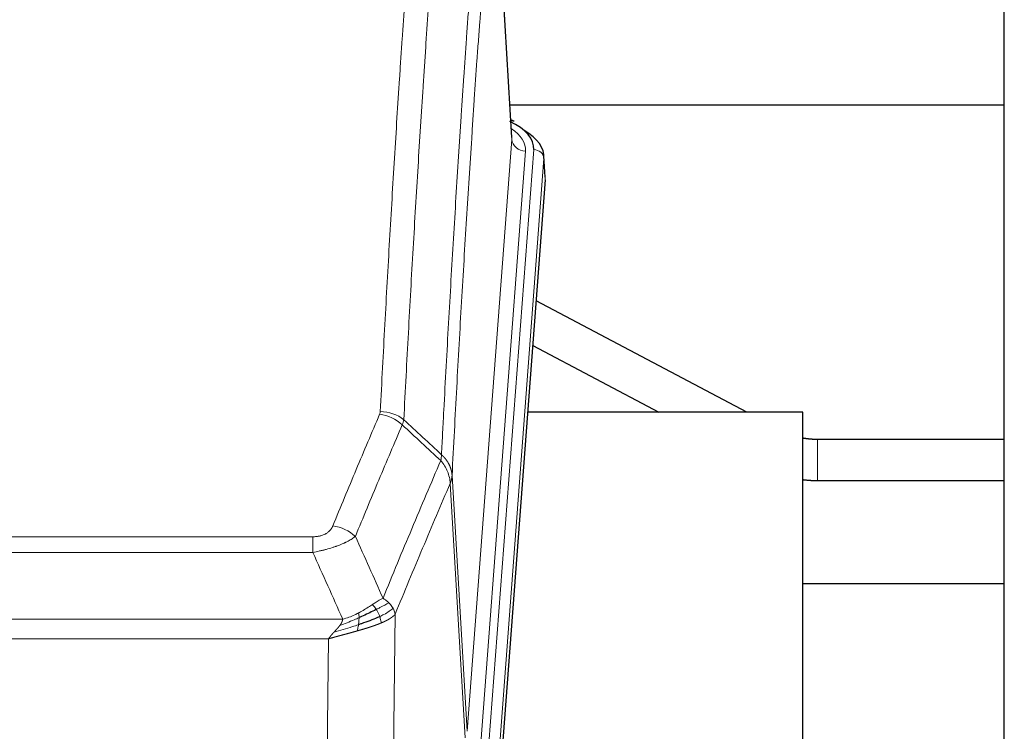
# Model space of a CAD drawing. Header units: inches. Extents: x 0 to 29700, y -16 to 21000.
# Tile 136 of 256: x 6369 to 6656, y 17995 to 18203. Entities that reach past the tile are written whole.
import ezdxf

# ---------------------------------------------------------------- set-up
doc = ezdxf.new("R2010")
doc.units = ezdxf.units.IN
doc.layers.add('1', color=7, linetype='Continuous', true_color=0xffffff)

msp = doc.modelspace()

# ---------------------------------------------------------------- linework, layer by layer
at = {"layer": '1', "color": 2, "linetype": 'Continuous', "lineweight": 25}
for p, q in [((6656.401, 17850.994), (6656.401, 18650.994)), ((6512.67, 18168.753), (6507.419, 18255.39)), ((6656.375, 18178.147), (6512.067, 18178.147)), ((6513.301, 18173.46), (6512.358, 18173.896)), ((6522.429, 18157.12), (6522.048, 18163.402)), ((6522.423, 18156.337), (6509.305, 17982.883)), ((6581.252, 18088.575), (6519.749, 18121.024)), ((6518.763, 18107.976), (6555.537, 18088.574)), ((6597.561, 18088.573), (6517.293, 18088.573)), ((6597.561, 17899.771), (6597.561, 18088.573)), ((6656.401, 18080.589), (6601.879, 18080.589)), ((6601.879, 18068.589), (6656.401, 18068.589)), ((6656.375, 18038.494), (6597.518, 18038.494))]:
    msp.add_line(p, q, dxfattribs=at)
at = {"layer": '1', "color": 110, "linetype": 'Continuous', "lineweight": 13}
for p, q in [((6512.665, 18168.178), (6507.417, 18254.767)), ((6499.599, 17995.405), (6512.665, 18168.178)), ((6505.938, 17991.826), (6519.049, 18165.186)), ((6516.657, 18164.751), (6503.591, 17991.978)), ((6522.043, 18162.616), (6508.932, 17989.256)), ((6522.423, 18156.337), (6522.043, 18162.616)), ((6601.879, 18080.589), (6601.879, 18074.589)), ((6601.879, 18074.589), (6601.879, 18068.589)), ((6499.018, 17993.495), (6494.666, 18067.747)), ((6495.222, 18070.081), (6499.599, 17995.405)), ((6249.23, 18052.2), (6454.573, 18052.2)), ((6454.573, 18047.637), (6454.573, 18052.2)), ((6454.573, 18047.637), (6249.23, 18047.637)), ((6240.499, 18028.157), (6463.304, 18028.157)), ((6478.623, 18029.603), (6477.666, 17953.952)), ((6459.191, 18022.413), (6244.611, 18022.413)), ((6458.223, 17945.917), (6459.191, 18022.413))]:
    msp.add_line(p, q, dxfattribs=at)
at = {"layer": '1', "color": 2, "linetype": 'Continuous', "lineweight": 25}
for centre, major_axis, ratio, start_param, end_param in [((6495.029, 18165.56), (24.034, 0.016), 0.461198, 6.2480186, 7.0671317), ((6512.044, 18170.736), (1.258, 2.724), 0.6272114, 6.2831797, 6.7581181), ((6495.029, 18162.899), (27.03, 0.194), 0.4633579, 6.2451225, 6.9481136)]:
    msp.add_ellipse(centre, major_axis=major_axis, ratio=ratio, start_param=start_param, end_param=end_param, dxfattribs=at)
at = {"layer": '1', "color": 110, "linetype": 'Continuous', "lineweight": 13}
for centre, major_axis, ratio, start_param, end_param in [((6492.638, 18165.125), (24.034, 0.016), 0.461198, 6.2480186, 6.8801307), ((6516.657, 18168.299), (3.989, -0.302), 0.8864705, 3.2608937, 4.7793301), ((6519.049, 18162.525), (2.991, -0.226), 0.8864705, 0.119301, 1.6377375), ((6474.081, 18079.66), (-9.188, 3.948), 0.8056434, 4.2999866, 5.045624), ((6474.268, 18080.452), (-9.987, 0.512), 0.8285973, 3.9974013, 4.7548106), ((6460.42, 18047.198), (9.245, -3.812), 0.7933159, 1.14397, 1.886928)]:
    msp.add_ellipse(centre, major_axis=major_axis, ratio=ratio, start_param=start_param, end_param=end_param, dxfattribs=at)
for points, knots in [([(6474.268, 18088.741), (6474.706, 18097.32), (6475.596, 18114.239), (6476.517, 18130.681), (6477.219, 18142.834), (6477.455, 18146.855), (6477.931, 18154.838), (6478.171, 18158.799), (6478.896, 18170.594), (6479.387, 18178.336), (6480.011, 18187.86), (6480.136, 18189.758), (6480.387, 18193.536), (6480.766, 18199.181), (6481.148, 18204.755), (6481.919, 18215.809), (6482.961, 18230.298), (6484.569, 18251.283), (6485.669, 18264.773), (6486.227, 18271.393)], [0, 0, 0, 0, 0.125, 0.25, 0.25, 0.3125, 0.3125, 0.375, 0.375, 0.5, 0.5, 0.53125, 0.53125, 0.5625, 0.625, 0.625, 0.75, 0.875, 1, 1, 1, 1]), ([(6493.11, 18268.804), (6492.552, 18262.191), (6491.45, 18248.716), (6489.84, 18227.756), (6488.796, 18213.284), (6488.025, 18202.242), (6487.642, 18196.674), (6487.263, 18191.037), (6487.011, 18187.262), (6486.886, 18185.368), (6486.261, 18175.854), (6485.77, 18168.122), (6485.043, 18156.34), (6484.803, 18152.383), (6484.327, 18144.41), (6484.09, 18140.394), (6483.387, 18128.255), (6482.466, 18111.832), (6481.574, 18094.934), (6481.136, 18086.365)], [0, 0, 0, 0, 0.125, 0.25, 0.375, 0.375, 0.4375, 0.46875, 0.46875, 0.5, 0.5, 0.625, 0.625, 0.6875, 0.6875, 0.75, 0.75, 0.875, 1, 1, 1, 1]), ([(6492.133, 18076.143), (6492.188, 18077.233), (6492.244, 18078.321), (6492.356, 18080.494), (6492.525, 18083.747), (6492.92, 18091.298), (6493.264, 18097.699), (6493.957, 18110.409), (6494.897, 18127.106), (6496.356, 18151.408), (6497.36, 18167.112), (6497.934, 18175.806), (6497.998, 18176.77), (6498.126, 18178.694), (6498.319, 18181.574), (6498.77, 18188.253), (6499.161, 18193.905), (6499.49, 18198.576), (6499.556, 18199.508), (6499.688, 18201.368), (6499.886, 18204.152), (6500.351, 18210.606), (6500.754, 18216.064), (6501.566, 18226.883), (6502.663, 18241.048), (6503.79, 18254.692), (6504.362, 18261.383)], [0, 0, 0, 0, 0.015625, 0.015625, 0.03125, 0.0625, 0.125, 0.125, 0.25, 0.375, 0.5, 0.5, 0.515625, 0.515625, 0.53125, 0.5625, 0.625, 0.625, 0.640625, 0.640625, 0.65625, 0.6875, 0.75, 0.75, 0.875, 1, 1, 1, 1]), ([(6507.417, 18254.767), (6506.847, 18248.094), (6505.723, 18234.489), (6504.629, 18220.364), (6503.819, 18209.576), (6503.418, 18204.133), (6502.954, 18197.698), (6502.756, 18194.922), (6502.625, 18193.067), (6502.559, 18192.138), (6502.231, 18187.481), (6501.841, 18181.845), (6501.391, 18175.187), (6501.199, 18172.315), (6501.071, 18170.397), (6501.007, 18169.435), (6500.435, 18160.767), (6499.433, 18145.11), (6497.979, 18120.884), (6496.573, 18095.916), (6495.667, 18078.775), (6495.222, 18070.081)], [0, 0, 0, 0, 0.125, 0.25, 0.25, 0.3125, 0.34375, 0.359375, 0.359375, 0.375, 0.375, 0.4375, 0.46875, 0.484375, 0.484375, 0.5, 0.5, 0.625, 0.75, 0.875, 1, 1, 1, 1]), ([(6460.42, 18055.354), (6461.554, 18058.116), (6462.689, 18060.866), (6464.961, 18066.343), (6466.099, 18069.071), (6469.514, 18077.219), (6471.795, 18082.606), (6474.081, 18087.946)], [0, 0, 0, 0, 0.25, 0.25, 0.5, 0.5, 1, 1, 1, 1]), ([(6474.268, 18088.741), (6474.261, 18088.607), (6474.243, 18088.474), (6474.18, 18088.209), (6474.137, 18088.077), (6474.081, 18087.946)], [0, 0, 0, 0, 0.5, 0.5, 1, 1, 1, 1]), ([(6480.677, 18084.86), (6478.389, 18079.523), (6476.105, 18074.142), (6472.685, 18066.001), (6471.547, 18063.276), (6469.271, 18057.803), (6468.135, 18055.055), (6467, 18052.297)], [0, 0, 0, 0, 0.5, 0.5, 0.75, 0.75, 1, 1, 1, 1]), ([(6492.133, 18076.143), (6492.112, 18075.879), (6492.096, 18075.592), (6492.038, 18075.002), (6491.996, 18074.7), (6491.921, 18074.406)], [0, 0, 0, 0, 0.5, 0.5, 1, 1, 1, 1]), ([(6492.133, 18076.143), (6492.145, 18076.131), (6492.171, 18076.109), (6492.209, 18076.074), (6492.247, 18076.039), (6492.285, 18076.004), (6492.323, 18075.968), (6492.362, 18075.932), (6492.4, 18075.895), (6492.439, 18075.858), (6492.478, 18075.82), (6492.516, 18075.782), (6492.555, 18075.743), (6492.594, 18075.704), (6492.633, 18075.664), (6492.672, 18075.624), (6492.711, 18075.584), (6492.751, 18075.542), (6492.79, 18075.501), (6492.829, 18075.459), (6492.868, 18075.416), (6492.907, 18075.373), (6492.947, 18075.33), (6492.986, 18075.286), (6493.025, 18075.241), (6493.064, 18075.196), (6493.103, 18075.15), (6493.142, 18075.104), (6493.181, 18075.058), (6493.22, 18075.01), (6493.259, 18074.963), (6493.298, 18074.915), (6493.337, 18074.866), (6493.376, 18074.816), (6493.414, 18074.767), (6493.453, 18074.716), (6493.491, 18074.665), (6493.53, 18074.614), (6493.568, 18074.562), (6493.606, 18074.51), (6493.643, 18074.457), (6493.681, 18074.403), (6493.719, 18074.349), (6493.756, 18074.294), (6493.793, 18074.239), (6493.83, 18074.183), (6493.867, 18074.127), (6493.903, 18074.07), (6493.939, 18074.012), (6493.975, 18073.954), (6494.011, 18073.896), (6494.046, 18073.837), (6494.081, 18073.777), (6494.116, 18073.717), (6494.151, 18073.656), (6494.185, 18073.594), (6494.219, 18073.532), (6494.253, 18073.47), (6494.286, 18073.407), (6494.321, 18073.339), (6494.358, 18073.266), (6494.397, 18073.188), (6494.434, 18073.11), (6494.471, 18073.032), (6494.507, 18072.953), (6494.542, 18072.874), (6494.576, 18072.795), (6494.609, 18072.715), (6494.642, 18072.636), (6494.674, 18072.556), (6494.705, 18072.476), (6494.735, 18072.395), (6494.764, 18072.315), (6494.792, 18072.234), (6494.82, 18072.153), (6494.846, 18072.072), (6494.872, 18071.99), (6494.897, 18071.909), (6494.921, 18071.827), (6494.944, 18071.745), (6494.966, 18071.663), (6494.988, 18071.581), (6495.008, 18071.499), (6495.028, 18071.416), (6495.047, 18071.333), (6495.065, 18071.25), (6495.082, 18071.168), (6495.098, 18071.084), (6495.113, 18071.001), (6495.127, 18070.918), (6495.141, 18070.835), (6495.153, 18070.751), (6495.165, 18070.668), (6495.176, 18070.584), (6495.186, 18070.5), (6495.195, 18070.417), (6495.203, 18070.333), (6495.21, 18070.249), (6495.217, 18070.165), (6495.22, 18070.109), (6495.222, 18070.081)], [0, 0, 0, 0, 0.0069372, 0.0139334, 0.0209887, 0.028103, 0.0352764, 0.0425088, 0.0498003, 0.0571509, 0.0645605, 0.0720292, 0.0795569, 0.0871437, 0.0947896, 0.1024945, 0.1102584, 0.1180815, 0.1259636, 0.1339048, 0.141905, 0.1499643, 0.1580827, 0.1662601, 0.1744966, 0.1827922, 0.1911468, 0.1995605, 0.2080333, 0.2165651, 0.225156, 0.233806, 0.2425151, 0.2512832, 0.2601104, 0.2689967, 0.277942, 0.2869465, 0.29601, 0.3051325, 0.3143142, 0.3235549, 0.3328547, 0.3422136, 0.3516315, 0.3611085, 0.3706446, 0.3802398, 0.3898941, 0.3996074, 0.4093798, 0.4192113, 0.4291019, 0.4390515, 0.4490602, 0.459128, 0.4692549, 0.4794409, 0.4896859, 0.4999901, 0.5124905, 0.524991, 0.5374914, 0.5499918, 0.5624922, 0.5749926, 0.587493, 0.5999934, 0.6124937, 0.6249941, 0.6374944, 0.6499948, 0.6624951, 0.6749954, 0.6874957, 0.699996, 0.7124963, 0.7249966, 0.7374968, 0.7499971, 0.7624973, 0.7749976, 0.7874978, 0.799998, 0.8124982, 0.8249984, 0.8374986, 0.8499988, 0.8624989, 0.8749991, 0.8874992, 0.8999993, 0.9124995, 0.9249996, 0.9374997, 0.9499998, 0.9624998, 0.9749999, 0.9875, 1, 1, 1, 1]), ([(6475.067, 18034.249), (6476.465, 18037.664), (6477.864, 18041.061), (6480.666, 18047.823), (6482.069, 18051.187), (6486.283, 18061.226), (6489.098, 18067.85), (6491.921, 18074.406)], [0, 0, 0, 0, 0.25, 0.25, 0.5, 0.5, 1, 1, 1, 1]), ([(6491.921, 18074.406), (6492.329, 18073.923), (6492.702, 18073.412), (6493.36, 18072.348), (6493.646, 18071.796), (6494.117, 18070.664), (6494.303, 18070.085), (6494.567, 18068.918), (6494.644, 18068.331), (6494.666, 18067.747)], [0, 0, 0, 0, 0.25, 0.25, 0.5, 0.5, 0.75, 0.75, 1, 1, 1, 1]), ([(6494.666, 18067.747), (6491.98, 18061.515), (6489.3, 18055.22), (6485.29, 18045.683), (6483.954, 18042.489), (6481.286, 18036.069), (6479.954, 18032.844), (6478.623, 18029.603)], [0, 0, 0, 0, 0.5, 0.5, 0.75, 0.75, 1, 1, 1, 1]), ([(6495.222, 18070.081), (6495.222, 18070.074), (6495.22, 18070.048), (6495.217, 18069.991), (6495.21, 18069.9), (6495.198, 18069.773), (6495.18, 18069.611), (6495.151, 18069.414), (6495.109, 18069.181), (6495.065, 18068.982), (6495.027, 18068.828), (6495.001, 18068.732), (6494.975, 18068.639), (6494.948, 18068.547), (6494.921, 18068.457), (6494.893, 18068.37), (6494.865, 18068.285), (6494.837, 18068.202), (6494.808, 18068.121), (6494.78, 18068.042), (6494.751, 18067.965), (6494.723, 18067.891), (6494.694, 18067.819), (6494.675, 18067.771), (6494.666, 18067.747)], [0, 0, 0, 0, 0.0092499, 0.0337179, 0.073404, 0.128308, 0.1984299, 0.2837694, 0.3843264, 0.5001005, 0.5424888, 0.5838484, 0.6241794, 0.6634821, 0.7017567, 0.7390032, 0.7752221, 0.8104134, 0.8445775, 0.8777146, 0.909825, 0.9409091, 0.9709673, 1, 1, 1, 1]), ([(6460.42, 18055.354), (6460.399, 18055.303), (6460.377, 18055.252), (6460.33, 18055.15), (6460.306, 18055.099), (6460.231, 18054.948), (6460.176, 18054.848), (6460.058, 18054.651), (6459.995, 18054.553), (6459.858, 18054.36), (6459.785, 18054.265), (6459.628, 18054.077), (6459.544, 18053.984), (6459.409, 18053.848), (6459.362, 18053.803), (6459.266, 18053.713), (6459.216, 18053.669), (6459.062, 18053.538), (6458.954, 18053.453), (6458.726, 18053.29), (6458.606, 18053.212), (6458.417, 18053.099), (6458.32, 18053.043), (6458.219, 18052.99), (6458.15, 18052.955), (6458.116, 18052.937), (6457.941, 18052.852), (6457.797, 18052.788), (6457.35, 18052.611), (6457.033, 18052.512), (6456.613, 18052.412), (6456.528, 18052.394), (6456.355, 18052.359), (6456.268, 18052.343), (6456.006, 18052.299), (6455.83, 18052.275), (6455.476, 18052.237), (6455.297, 18052.223), (6454.937, 18052.205), (6454.755, 18052.2), (6454.573, 18052.2)], [0, 0, 0, 0, 0.03125, 0.03125, 0.0625, 0.0625, 0.125, 0.125, 0.1875, 0.1875, 0.25, 0.25, 0.3125, 0.3125, 0.34375, 0.34375, 0.375, 0.375, 0.4375, 0.4375, 0.5, 0.5, 0.53125, 0.546875, 0.546875, 0.5625, 0.5625, 0.625, 0.625, 0.75, 0.75, 0.78125, 0.78125, 0.8125, 0.8125, 0.875, 0.875, 0.9375, 0.9375, 1, 1, 1, 1]), ([(6467, 18052.297), (6466.702, 18052.064), (6466.376, 18051.833), (6465.663, 18051.375), (6465.276, 18051.149), (6464.648, 18050.812), (6464.376, 18050.673), (6464.091, 18050.534), (6463.976, 18050.479), (6463.918, 18050.452), (6463.742, 18050.369), (6463.623, 18050.314), (6463.021, 18050.043), (6462.512, 18049.832), (6461.84, 18049.577), (6461.703, 18049.526), (6461.496, 18049.451), (6461.427, 18049.426), (6461.287, 18049.376), (6461.217, 18049.351), (6460.865, 18049.228), (6460.578, 18049.132), (6459.702, 18048.851), (6459.097, 18048.673), (6458.393, 18048.484), (6458.315, 18048.463), (6458.157, 18048.422), (6458.078, 18048.401), (6457.84, 18048.34), (6457.681, 18048.3), (6457.201, 18048.183), (6456.878, 18048.108), (6455.903, 18047.891), (6455.243, 18047.758), (6454.573, 18047.637)], [0, 0, 0, 0, 0.125, 0.125, 0.25, 0.25, 0.3125, 0.328125, 0.328125, 0.34375, 0.34375, 0.375, 0.375, 0.5, 0.5, 0.53125, 0.53125, 0.546875, 0.546875, 0.5625, 0.5625, 0.625, 0.625, 0.75, 0.75, 0.765625, 0.765625, 0.78125, 0.78125, 0.8125, 0.8125, 0.875, 0.875, 1, 1, 1, 1]), ([(6475.067, 18034.249), (6474.374, 18033.921), (6473.607, 18033.456), (6472.481, 18032.735), (6472.19, 18032.547), (6471.891, 18032.353)], [0, 0, 0, 0, 0.75, 0.75, 1, 1, 1, 1]), ([(6476.774, 18032.904), (6476.075, 18032.521), (6475.204, 18032.049), (6473.844, 18031.343), (6473.487, 18031.161), (6473.116, 18030.973)], [0, 0, 0, 0, 0.75, 0.75, 1, 1, 1, 1]), ([(6476.774, 18032.904), (6476.651, 18033.028), (6476.523, 18033.149), (6476.191, 18033.445), (6475.98, 18033.616), (6475.538, 18033.944), (6475.307, 18034.1), (6475.067, 18034.249)], [0, 0, 0, 0, 0.25, 0.25, 0.625, 0.625, 1, 1, 1, 1]), ([(6477.984, 18031.316), (6477.945, 18031.385), (6477.905, 18031.455), (6477.737, 18031.731), (6477.598, 18031.934), (6477.295, 18032.332), (6477.13, 18032.527), (6476.895, 18032.78), (6476.835, 18032.842), (6476.774, 18032.904)], [0, 0, 0, 0, 0.125, 0.125, 0.5, 0.5, 0.875, 0.875, 1, 1, 1, 1]), ([(6467.922, 18029.946), (6467.562, 18029.754), (6467.194, 18029.568), (6465.7, 18028.865), (6464.524, 18028.423), (6463.304, 18028.157)], [0, 0, 0, 0, 0.25, 0.25, 1, 1, 1, 1]), ([(6471.891, 18032.353), (6471.742, 18032.256), (6471.59, 18032.158), (6470.976, 18031.761), (6470.497, 18031.454), (6469.502, 18030.84), (6468.988, 18030.533), (6468.281, 18030.139), (6468.102, 18030.041), (6467.922, 18029.946)], [0, 0, 0, 0, 0.125, 0.125, 0.5, 0.5, 0.875, 0.875, 1, 1, 1, 1]), ([(6468.072, 18028.576), (6468.074, 18028.731), (6468.072, 18028.879), (6468.059, 18029.222), (6468.043, 18029.406), (6467.995, 18029.719), (6467.962, 18029.848), (6467.922, 18029.946)], [0, 0, 0, 0, 0.25, 0.25, 0.625, 0.625, 1, 1, 1, 1]), ([(6473.116, 18030.973), (6473.017, 18031.128), (6472.916, 18031.276), (6472.659, 18031.62), (6472.501, 18031.804), (6472.191, 18032.12), (6472.037, 18032.251), (6471.891, 18032.353)], [0, 0, 0, 0, 0.25, 0.25, 0.625, 0.625, 1, 1, 1, 1]), ([(6474.101, 18028.9), (6474.071, 18028.988), (6474.038, 18029.077), (6473.904, 18029.435), (6473.791, 18029.705), (6473.541, 18030.234), (6473.405, 18030.492), (6473.214, 18030.816), (6473.165, 18030.896), (6473.116, 18030.973)], [0, 0, 0, 0, 0.125, 0.125, 0.5, 0.5, 0.875, 0.875, 1, 1, 1, 1]), ([(6477.984, 18031.316), (6477.372, 18030.732), (6476.476, 18030.123), (6474.946, 18029.308), (6474.536, 18029.104), (6474.101, 18028.9)], [0, 0, 0, 0, 0.75, 0.75, 1, 1, 1, 1]), ([(6478.623, 18029.603), (6478.539, 18030.036), (6478.397, 18030.47), (6478.134, 18031.036), (6478.062, 18031.177), (6477.984, 18031.316)], [0, 0, 0, 0, 0.75, 0.75, 1, 1, 1, 1]), ([(6468.072, 18028.576), (6467.615, 18028.372), (6467.151, 18028.168), (6465.28, 18027.364), (6463.844, 18026.781), (6462.433, 18026.258)], [0, 0, 0, 0, 0.25, 0.25, 1, 1, 1, 1]), ([(6462.433, 18026.258), (6462.441, 18026.269), (6462.457, 18026.29), (6462.481, 18026.322), (6462.504, 18026.354), (6462.527, 18026.386), (6462.55, 18026.418), (6462.572, 18026.449), (6462.594, 18026.481), (6462.616, 18026.512), (6462.637, 18026.543), (6462.658, 18026.574), (6462.679, 18026.605), (6462.699, 18026.636), (6462.719, 18026.667), (6462.739, 18026.698), (6462.758, 18026.729), (6462.777, 18026.759), (6462.796, 18026.79), (6462.814, 18026.82), (6462.832, 18026.85), (6462.85, 18026.88), (6462.867, 18026.91), (6462.884, 18026.94), (6462.901, 18026.97), (6462.917, 18027), (6462.933, 18027.03), (6462.949, 18027.059), (6462.964, 18027.088), (6462.979, 18027.118), (6462.994, 18027.147), (6463.008, 18027.176), (6463.022, 18027.205), (6463.036, 18027.234), (6463.049, 18027.263), (6463.062, 18027.292), (6463.075, 18027.32), (6463.087, 18027.349), (6463.099, 18027.377), (6463.111, 18027.406), (6463.122, 18027.434), (6463.133, 18027.462), (6463.144, 18027.49), (6463.154, 18027.518), (6463.164, 18027.546), (6463.174, 18027.573), (6463.184, 18027.601), (6463.193, 18027.628), (6463.201, 18027.656), (6463.21, 18027.683), (6463.218, 18027.71), (6463.226, 18027.737), (6463.233, 18027.764), (6463.24, 18027.791), (6463.247, 18027.818), (6463.253, 18027.845), (6463.259, 18027.871), (6463.265, 18027.898), (6463.27, 18027.924), (6463.275, 18027.951), (6463.28, 18027.977), (6463.285, 18028.003), (6463.289, 18028.029), (6463.292, 18028.055), (6463.296, 18028.08), (6463.299, 18028.106), (6463.302, 18028.132), (6463.303, 18028.149), (6463.304, 18028.157)], [0, 0, 0, 0, 0.0185022, 0.0368847, 0.0551481, 0.073293, 0.0913199, 0.1092294, 0.1270222, 0.1446988, 0.1622598, 0.1797059, 0.1970378, 0.2142561, 0.2313614, 0.2483544, 0.265236, 0.2820066, 0.2986672, 0.3152184, 0.331661, 0.3479958, 0.3642235, 0.380345, 0.3963611, 0.4122725, 0.4280803, 0.4437851, 0.459388, 0.4748898, 0.4902915, 0.5055939, 0.5207981, 0.535905, 0.5509156, 0.565831, 0.5806521, 0.5953801, 0.6100159, 0.6245607, 0.6390157, 0.6533819, 0.6676604, 0.6818526, 0.6959596, 0.7099825, 0.7239227, 0.7377815, 0.75156, 0.7652597, 0.7788818, 0.7924277, 0.8058989, 0.8192966, 0.8326224, 0.8458776, 0.8590638, 0.8721825, 0.8852351, 0.8982233, 0.9111485, 0.9240124, 0.9368166, 0.9495628, 0.9622525, 0.9748874, 0.9874694, 1, 1, 1, 1]), ([(6467.904, 18026.516), (6467.916, 18026.603), (6467.927, 18026.691), (6467.972, 18027.044), (6468.001, 18027.312), (6468.045, 18027.838), (6468.06, 18028.095), (6468.07, 18028.419), (6468.071, 18028.499), (6468.072, 18028.576)], [0, 0, 0, 0, 0.125, 0.125, 0.5, 0.5, 0.875, 0.875, 1, 1, 1, 1]), ([(6474.592, 18027.054), (6474.52, 18027.415), (6474.421, 18027.874), (6474.219, 18028.549), (6474.163, 18028.723), (6474.101, 18028.9)], [0, 0, 0, 0, 0.75, 0.75, 1, 1, 1, 1]), ([(6478.623, 18029.603), (6478.617, 18029.596), (6478.605, 18029.581), (6478.587, 18029.56), (6478.569, 18029.538), (6478.551, 18029.517), (6478.532, 18029.496), (6478.513, 18029.475), (6478.494, 18029.454), (6478.475, 18029.433), (6478.456, 18029.412), (6478.437, 18029.391), (6478.417, 18029.37), (6478.397, 18029.35), (6478.377, 18029.329), (6478.357, 18029.309), (6478.337, 18029.288), (6478.317, 18029.268), (6478.296, 18029.248), (6478.275, 18029.228), (6478.255, 18029.208), (6478.234, 18029.188), (6478.213, 18029.168), (6478.191, 18029.148), (6478.17, 18029.128), (6478.148, 18029.109), (6478.127, 18029.089), (6478.105, 18029.07), (6478.083, 18029.051), (6478.061, 18029.031), (6478.039, 18029.012), (6478.017, 18028.993), (6477.995, 18028.974), (6477.972, 18028.955), (6477.95, 18028.936), (6477.927, 18028.918), (6477.904, 18028.899), (6477.882, 18028.88), (6477.859, 18028.862), (6477.836, 18028.844), (6477.812, 18028.825), (6477.789, 18028.807), (6477.766, 18028.789), (6477.743, 18028.771), (6477.719, 18028.753), (6477.696, 18028.735), (6477.672, 18028.717), (6477.648, 18028.699), (6477.624, 18028.682), (6477.601, 18028.664), (6477.577, 18028.647), (6477.553, 18028.629), (6477.529, 18028.612), (6477.504, 18028.595), (6477.48, 18028.578), (6477.456, 18028.561), (6477.432, 18028.544), (6477.407, 18028.527), (6477.383, 18028.51), (6477.358, 18028.493), (6477.334, 18028.477), (6477.309, 18028.46), (6477.285, 18028.444), (6477.26, 18028.427), (6477.235, 18028.411), (6477.211, 18028.395), (6477.186, 18028.379), (6477.161, 18028.363), (6477.136, 18028.347), (6477.112, 18028.331), (6477.087, 18028.315), (6477.062, 18028.299), (6477.037, 18028.284), (6477.012, 18028.268), (6476.987, 18028.253), (6476.962, 18028.237), (6476.937, 18028.222), (6476.912, 18028.207), (6476.887, 18028.191), (6476.862, 18028.176), (6476.837, 18028.161), (6476.812, 18028.146), (6476.787, 18028.132), (6476.761, 18028.117), (6476.736, 18028.102), (6476.711, 18028.088), (6476.686, 18028.073), (6476.661, 18028.059), (6476.636, 18028.044), (6476.611, 18028.03), (6476.586, 18028.016), (6476.561, 18028.002), (6476.536, 18027.988), (6476.511, 18027.974), (6476.486, 18027.96), (6476.461, 18027.946), (6476.436, 18027.932), (6476.411, 18027.918), (6476.386, 18027.905), (6476.361, 18027.891), (6476.336, 18027.878), (6476.311, 18027.865), (6476.287, 18027.851), (6476.262, 18027.838), (6476.237, 18027.825), (6476.212, 18027.812), (6476.188, 18027.799), (6476.163, 18027.786), (6476.138, 18027.773), (6476.114, 18027.761), (6476.089, 18027.748), (6476.065, 18027.735), (6476.04, 18027.723), (6476.016, 18027.71), (6475.992, 18027.698), (6475.967, 18027.686), (6475.943, 18027.673), (6475.919, 18027.661), (6475.895, 18027.649), (6475.871, 18027.637), (6475.847, 18027.625), (6475.823, 18027.614), (6475.799, 18027.602), (6475.775, 18027.59), (6475.751, 18027.578), (6475.727, 18027.567), (6475.704, 18027.555), (6475.68, 18027.544), (6475.657, 18027.533), (6475.633, 18027.521), (6475.61, 18027.51), (6475.586, 18027.499), (6475.563, 18027.488), (6475.54, 18027.477), (6475.517, 18027.466), (6475.494, 18027.455), (6475.471, 18027.445), (6475.448, 18027.434), (6475.425, 18027.423), (6475.402, 18027.413), (6475.38, 18027.402), (6475.357, 18027.392), (6475.335, 18027.381), (6475.312, 18027.371), (6475.29, 18027.361), (6475.268, 18027.351), (6475.246, 18027.341), (6475.224, 18027.331), (6475.202, 18027.321), (6475.18, 18027.311), (6475.158, 18027.301), (6475.137, 18027.291), (6475.115, 18027.282), (6475.094, 18027.272), (6475.072, 18027.263), (6475.051, 18027.253), (6475.03, 18027.244), (6475.009, 18027.235), (6474.988, 18027.225), (6474.967, 18027.216), (6474.946, 18027.207), (6474.926, 18027.198), (6474.905, 18027.189), (6474.885, 18027.18), (6474.864, 18027.171), (6474.844, 18027.163), (6474.824, 18027.154), (6474.804, 18027.145), (6474.784, 18027.137), (6474.764, 18027.128), (6474.745, 18027.12), (6474.725, 18027.111), (6474.706, 18027.103), (6474.686, 18027.095), (6474.667, 18027.087), (6474.648, 18027.078), (6474.629, 18027.07), (6474.61, 18027.062), (6474.598, 18027.057), (6474.592, 18027.054)], [0, 0, 0, 0, 0.0080212, 0.0160154, 0.0239827, 0.0319231, 0.0398365, 0.0477229, 0.0555824, 0.0634149, 0.0712205, 0.0789992, 0.0867509, 0.0944756, 0.1021734, 0.1098443, 0.1174881, 0.1251051, 0.1326951, 0.1402581, 0.1477942, 0.1553034, 0.1627856, 0.1702408, 0.1776691, 0.1850704, 0.1924448, 0.1997923, 0.2071128, 0.2144063, 0.2216729, 0.2289126, 0.2361253, 0.243311, 0.2504698, 0.2576016, 0.2647065, 0.2717845, 0.2788355, 0.2858595, 0.2928566, 0.2998268, 0.30677, 0.3136862, 0.3205755, 0.3274379, 0.3342733, 0.3410817, 0.3478632, 0.3546178, 0.3613454, 0.3680461, 0.3747198, 0.3813665, 0.3879863, 0.3945792, 0.4011451, 0.4076841, 0.4141961, 0.4206811, 0.4271393, 0.4335704, 0.4399746, 0.4463519, 0.4527022, 0.4590256, 0.465322, 0.4715915, 0.477834, 0.4840496, 0.4902382, 0.4963999, 0.5025346, 0.5086424, 0.5147232, 0.5207771, 0.526804, 0.532804, 0.5387771, 0.5447232, 0.5506423, 0.5565345, 0.5623997, 0.568238, 0.5740494, 0.5798338, 0.5855912, 0.5913217, 0.5970253, 0.6027019, 0.6083515, 0.6139742, 0.61957, 0.6251388, 0.6306807, 0.6361956, 0.6416836, 0.6471446, 0.6525787, 0.6579858, 0.663366, 0.6687192, 0.6740455, 0.6793448, 0.6846172, 0.6898627, 0.6950812, 0.7002727, 0.7054373, 0.710575, 0.7156857, 0.7207694, 0.7258262, 0.7308561, 0.735859, 0.740835, 0.745784, 0.7507061, 0.7556012, 0.7604694, 0.7653107, 0.7701249, 0.7749123, 0.7796727, 0.7844061, 0.7891127, 0.7937922, 0.7984448, 0.8030705, 0.8076692, 0.812241, 0.8167858, 0.8213037, 0.8257947, 0.8302587, 0.8346957, 0.8391058, 0.843489, 0.8478452, 0.8521745, 0.8564768, 0.8607522, 0.8650006, 0.8692221, 0.8734166, 0.8775842, 0.8817249, 0.8858386, 0.8899254, 0.8939852, 0.8980181, 0.902024, 0.906003, 0.909955, 0.9138802, 0.9177783, 0.9216495, 0.9254938, 0.9293111, 0.9331015, 0.936865, 0.9406015, 0.944311, 0.9479937, 0.9516493, 0.9552781, 0.9588799, 0.9624547, 0.9660026, 0.9695236, 0.9730176, 0.9764847, 0.9799249, 0.9833381, 0.9867243, 0.9900837, 0.993416, 0.9967215, 1, 1, 1, 1]), ([(6467.589, 18024.723), (6467.567, 18024.717), (6467.524, 18024.704), (6467.459, 18024.686), (6467.394, 18024.668), (6467.329, 18024.649), (6467.264, 18024.631), (6467.199, 18024.613), (6467.134, 18024.594), (6467.068, 18024.576), (6467.003, 18024.558), (6466.938, 18024.539), (6466.873, 18024.521), (6466.808, 18024.503), (6466.743, 18024.485), (6466.677, 18024.467), (6466.612, 18024.449), (6466.547, 18024.43), (6466.482, 18024.412), (6466.417, 18024.394), (6466.351, 18024.376), (6466.286, 18024.358), (6466.221, 18024.34), (6466.156, 18024.322), (6466.09, 18024.304), (6466.025, 18024.286), (6465.96, 18024.268), (6465.895, 18024.25), (6465.829, 18024.232), (6465.764, 18024.214), (6465.699, 18024.196), (6465.634, 18024.179), (6465.569, 18024.161), (6465.503, 18024.143), (6465.438, 18024.125), (6465.373, 18024.107), (6465.308, 18024.089), (6465.243, 18024.072), (6465.178, 18024.054), (6465.112, 18024.036), (6465.047, 18024.018), (6464.982, 18024.001), (6464.917, 18023.983), (6464.852, 18023.965), (6464.787, 18023.948), (6464.722, 18023.93), (6464.657, 18023.912), (6464.592, 18023.895), (6464.527, 18023.877), (6464.462, 18023.859), (6464.398, 18023.842), (6464.333, 18023.824), (6464.268, 18023.807), (6464.203, 18023.789), (6464.138, 18023.772), (6464.074, 18023.754), (6464.009, 18023.736), (6463.944, 18023.719), (6463.88, 18023.701), (6463.815, 18023.684), (6463.751, 18023.667), (6463.686, 18023.649), (6463.622, 18023.632), (6463.557, 18023.614), (6463.493, 18023.597), (6463.428, 18023.579), (6463.364, 18023.562), (6463.3, 18023.545), (6463.236, 18023.527), (6463.171, 18023.51), (6463.107, 18023.493), (6463.043, 18023.475), (6462.979, 18023.458), (6462.915, 18023.441), (6462.851, 18023.423), (6462.787, 18023.406), (6462.723, 18023.389), (6462.66, 18023.371), (6462.596, 18023.354), (6462.532, 18023.337), (6462.469, 18023.32), (6462.405, 18023.302), (6462.341, 18023.285), (6462.278, 18023.268), (6462.215, 18023.251), (6462.151, 18023.233), (6462.088, 18023.216), (6462.025, 18023.199), (6461.961, 18023.182), (6461.898, 18023.165), (6461.835, 18023.147), (6461.772, 18023.13), (6461.709, 18023.113), (6461.646, 18023.096), (6461.584, 18023.079), (6461.521, 18023.062), (6461.458, 18023.044), (6461.396, 18023.027), (6461.333, 18023.01), (6461.271, 18022.993), (6461.208, 18022.976), (6461.146, 18022.959), (6461.084, 18022.942), (6461.021, 18022.925), (6460.959, 18022.908), (6460.897, 18022.89), (6460.835, 18022.873), (6460.773, 18022.856), (6460.711, 18022.839), (6460.65, 18022.822), (6460.588, 18022.805), (6460.526, 18022.788), (6460.465, 18022.771), (6460.403, 18022.754), (6460.342, 18022.737), (6460.281, 18022.72), (6460.219, 18022.703), (6460.158, 18022.686), (6460.097, 18022.669), (6460.036, 18022.652), (6459.975, 18022.634), (6459.915, 18022.617), (6459.854, 18022.6), (6459.793, 18022.583), (6459.733, 18022.566), (6459.672, 18022.549), (6459.612, 18022.532), (6459.551, 18022.515), (6459.491, 18022.498), (6459.431, 18022.481), (6459.371, 18022.464), (6459.311, 18022.447), (6459.251, 18022.43), (6459.211, 18022.419), (6459.191, 18022.413)], [0, 0, 0, 0, 0.0081592, 0.0163092, 0.0244501, 0.0325819, 0.0407045, 0.0488181, 0.0569225, 0.0650178, 0.0731041, 0.0811812, 0.0892493, 0.0973083, 0.1053581, 0.113399, 0.1214307, 0.1294534, 0.137467, 0.1454716, 0.1534671, 0.1614536, 0.169431, 0.1773994, 0.1853588, 0.1933091, 0.2012504, 0.2091827, 0.217106, 0.2250203, 0.2329256, 0.2408219, 0.2487092, 0.2565875, 0.2644568, 0.2723172, 0.2801686, 0.288011, 0.2958444, 0.303669, 0.3114845, 0.3192911, 0.3270888, 0.3348775, 0.3426574, 0.3504282, 0.3581902, 0.3659433, 0.3736874, 0.3814227, 0.389149, 0.3968665, 0.4045751, 0.4122748, 0.4199656, 0.4276476, 0.4353206, 0.4429849, 0.4506403, 0.4582868, 0.4659245, 0.4735534, 0.4811734, 0.4887846, 0.496387, 0.5039805, 0.5115653, 0.5191413, 0.5267084, 0.5342668, 0.5418164, 0.5493572, 0.5568893, 0.5644125, 0.5719271, 0.5794328, 0.5869298, 0.5944181, 0.6018976, 0.6093684, 0.6168305, 0.6242839, 0.6317285, 0.6391644, 0.6465917, 0.6540102, 0.6614201, 0.6688212, 0.6762137, 0.6835975, 0.6909727, 0.6983392, 0.705697, 0.7130462, 0.7203868, 0.7277187, 0.735042, 0.7423567, 0.7496628, 0.7569603, 0.7642491, 0.7715294, 0.7788011, 0.7860642, 0.7933187, 0.8005646, 0.807802, 0.8150309, 0.8222512, 0.8294629, 0.8366661, 0.8438608, 0.851047, 0.8582246, 0.8653938, 0.8725544, 0.8797065, 0.8868502, 0.8939854, 0.9011121, 0.9082303, 0.9153401, 0.9224414, 0.9295343, 0.9366187, 0.9436947, 0.9507623, 0.9578214, 0.9648722, 0.9719145, 0.9789485, 0.985974, 0.9929912, 1, 1, 1, 1]), ([(6459.191, 18022.413), (6459.197, 18022.421), (6459.207, 18022.439), (6459.223, 18022.465), (6459.24, 18022.491), (6459.257, 18022.517), (6459.275, 18022.544), (6459.292, 18022.571), (6459.311, 18022.599), (6459.329, 18022.626), (6459.348, 18022.654), (6459.368, 18022.682), (6459.388, 18022.711), (6459.408, 18022.74), (6459.428, 18022.769), (6459.449, 18022.798), (6459.471, 18022.827), (6459.492, 18022.857), (6459.515, 18022.887), (6459.537, 18022.918), (6459.56, 18022.948), (6459.583, 18022.979), (6459.607, 18023.011), (6459.631, 18023.042), (6459.656, 18023.074), (6459.681, 18023.106), (6459.706, 18023.138), (6459.732, 18023.171), (6459.758, 18023.204), (6459.784, 18023.237), (6459.811, 18023.27), (6459.839, 18023.304), (6459.866, 18023.338), (6459.894, 18023.372), (6459.923, 18023.407), (6459.952, 18023.442), (6459.981, 18023.477), (6460.011, 18023.512), (6460.041, 18023.548), (6460.071, 18023.584), (6460.102, 18023.62), (6460.133, 18023.657), (6460.165, 18023.694), (6460.197, 18023.731), (6460.229, 18023.768), (6460.262, 18023.806), (6460.295, 18023.844), (6460.329, 18023.882), (6460.363, 18023.92), (6460.397, 18023.959), (6460.432, 18023.998), (6460.467, 18024.037), (6460.502, 18024.077), (6460.538, 18024.117), (6460.575, 18024.157), (6460.611, 18024.197), (6460.648, 18024.238), (6460.686, 18024.279), (6460.724, 18024.32), (6460.749, 18024.347), (6460.762, 18024.361)], [0, 0, 0, 0, 0.0121901, 0.0245516, 0.0370849, 0.0497905, 0.0626689, 0.0757204, 0.0889455, 0.1023447, 0.1159182, 0.1296666, 0.14359, 0.1576889, 0.1719636, 0.1864145, 0.2010418, 0.2158458, 0.2308268, 0.2459852, 0.261321, 0.2768347, 0.2925265, 0.3083966, 0.3244452, 0.3406727, 0.357079, 0.3736646, 0.3904296, 0.4073742, 0.4244986, 0.4418029, 0.4592875, 0.4769523, 0.4947976, 0.5128236, 0.5310305, 0.5494183, 0.5679872, 0.5867374, 0.605669, 0.6247822, 0.644077, 0.6635537, 0.6832123, 0.7030529, 0.7230758, 0.7432809, 0.7636685, 0.7842385, 0.8049912, 0.8259267, 0.8470449, 0.8683461, 0.8898303, 0.9114976, 0.9333482, 0.955382, 0.9775993, 1, 1, 1, 1]), ([(6467.904, 18026.516), (6467.326, 18026.325), (6466.738, 18026.137), (6464.364, 18025.395), (6462.535, 18024.865), (6460.762, 18024.361)], [0, 0, 0, 0, 0.25, 0.25, 1, 1, 1, 1]), ([(6460.762, 18024.361), (6460.776, 18024.376), (6460.804, 18024.407), (6460.846, 18024.452), (6460.887, 18024.496), (6460.926, 18024.538), (6460.964, 18024.58), (6461.002, 18024.62), (6461.038, 18024.66), (6461.073, 18024.698), (6461.108, 18024.735), (6461.141, 18024.771), (6461.173, 18024.805), (6461.204, 18024.839), (6461.234, 18024.871), (6461.263, 18024.903), (6461.291, 18024.933), (6461.318, 18024.962), (6461.343, 18024.99), (6461.368, 18025.016), (6461.392, 18025.042), (6461.414, 18025.066), (6461.436, 18025.09), (6461.456, 18025.112), (6461.476, 18025.133), (6461.494, 18025.153), (6461.512, 18025.172), (6461.528, 18025.189), (6461.543, 18025.206), (6461.557, 18025.221), (6461.57, 18025.235), (6461.583, 18025.248), (6461.594, 18025.26), (6461.604, 18025.271), (6461.612, 18025.281), (6461.62, 18025.289), (6461.627, 18025.297), (6461.633, 18025.303), (6461.637, 18025.308), (6461.65, 18025.322), (6461.671, 18025.345), (6461.7, 18025.377), (6461.728, 18025.41), (6461.757, 18025.441), (6461.785, 18025.473), (6461.812, 18025.504), (6461.84, 18025.535), (6461.866, 18025.566), (6461.893, 18025.597), (6461.919, 18025.627), (6461.945, 18025.657), (6461.971, 18025.687), (6461.996, 18025.717), (6462.021, 18025.746), (6462.046, 18025.775), (6462.07, 18025.804), (6462.094, 18025.833), (6462.118, 18025.861), (6462.141, 18025.889), (6462.164, 18025.917), (6462.187, 18025.945), (6462.209, 18025.972), (6462.231, 18026), (6462.253, 18026.027), (6462.274, 18026.053), (6462.295, 18026.08), (6462.316, 18026.106), (6462.336, 18026.132), (6462.357, 18026.158), (6462.376, 18026.183), (6462.396, 18026.209), (6462.415, 18026.234), (6462.427, 18026.25), (6462.433, 18026.258)], [0, 0, 0, 0, 0.0247661, 0.0489206, 0.0724636, 0.0953949, 0.1177147, 0.1394229, 0.1605195, 0.1810045, 0.2008779, 0.2201398, 0.23879, 0.2568287, 0.2742558, 0.2910713, 0.3072753, 0.3228676, 0.3378484, 0.3522176, 0.3659752, 0.3791212, 0.3916556, 0.4035785, 0.4148897, 0.4255894, 0.4356775, 0.445154, 0.454019, 0.4622723, 0.4699141, 0.4769443, 0.4833629, 0.48917, 0.4943654, 0.4989493, 0.5029216, 0.5062824, 0.5090316, 0.5111692, 0.5284651, 0.5456049, 0.5625886, 0.5794163, 0.5960881, 0.612604, 0.6289642, 0.6451687, 0.6612176, 0.6771111, 0.6928491, 0.7084319, 0.7238594, 0.7391318, 0.7542492, 0.7692118, 0.7840195, 0.7986726, 0.8131712, 0.8275153, 0.8417051, 0.8557408, 0.8696224, 0.8833501, 0.8969241, 0.9103445, 0.9236114, 0.936725, 0.9496856, 0.9624932, 0.975148, 0.9876502, 1, 1, 1, 1]), ([(6474.592, 18027.054), (6474.577, 18027.048), (6474.548, 18027.036), (6474.503, 18027.017), (6474.459, 18026.999), (6474.415, 18026.98), (6474.37, 18026.962), (6474.325, 18026.943), (6474.281, 18026.925), (6474.236, 18026.907), (6474.191, 18026.888), (6474.146, 18026.87), (6474.101, 18026.852), (6474.056, 18026.834), (6474.01, 18026.816), (6473.965, 18026.797), (6473.919, 18026.779), (6473.874, 18026.761), (6473.828, 18026.743), (6473.782, 18026.725), (6473.736, 18026.708), (6473.69, 18026.69), (6473.644, 18026.672), (6473.598, 18026.654), (6473.552, 18026.636), (6473.506, 18026.619), (6473.459, 18026.601), (6473.413, 18026.583), (6473.366, 18026.566), (6473.319, 18026.548), (6473.273, 18026.531), (6473.226, 18026.513), (6473.179, 18026.496), (6473.132, 18026.478), (6473.085, 18026.461), (6473.038, 18026.444), (6472.991, 18026.426), (6472.944, 18026.409), (6472.897, 18026.392), (6472.849, 18026.375), (6472.802, 18026.358), (6472.754, 18026.341), (6472.707, 18026.324), (6472.659, 18026.307), (6472.612, 18026.29), (6472.564, 18026.273), (6472.516, 18026.256), (6472.469, 18026.239), (6472.421, 18026.222), (6472.373, 18026.205), (6472.325, 18026.189), (6472.277, 18026.172), (6472.229, 18026.155), (6472.181, 18026.138), (6472.132, 18026.122), (6472.084, 18026.105), (6472.036, 18026.089), (6471.988, 18026.072), (6471.939, 18026.056), (6471.891, 18026.039), (6471.843, 18026.023), (6471.794, 18026.007), (6471.746, 18025.99), (6471.697, 18025.974), (6471.649, 18025.958), (6471.6, 18025.942), (6471.551, 18025.925), (6471.503, 18025.909), (6471.454, 18025.893), (6471.405, 18025.877), (6471.356, 18025.861), (6471.308, 18025.845), (6471.259, 18025.829), (6471.21, 18025.813), (6471.161, 18025.797), (6471.112, 18025.781), (6471.063, 18025.766), (6471.014, 18025.75), (6470.965, 18025.734), (6470.916, 18025.718), (6470.867, 18025.703), (6470.818, 18025.687), (6470.769, 18025.671), (6470.72, 18025.656), (6470.671, 18025.64), (6470.622, 18025.625), (6470.573, 18025.609), (6470.524, 18025.594), (6470.475, 18025.578), (6470.426, 18025.563), (6470.377, 18025.548), (6470.327, 18025.532), (6470.278, 18025.517), (6470.229, 18025.502), (6470.18, 18025.487), (6470.131, 18025.471), (6470.082, 18025.456), (6470.032, 18025.441), (6469.983, 18025.426), (6469.934, 18025.411), (6469.885, 18025.396), (6469.836, 18025.381), (6469.786, 18025.366), (6469.737, 18025.351), (6469.688, 18025.336), (6469.639, 18025.321), (6469.59, 18025.306), (6469.541, 18025.292), (6469.491, 18025.277), (6469.442, 18025.262), (6469.393, 18025.247), (6469.344, 18025.233), (6469.295, 18025.218), (6469.246, 18025.203), (6469.197, 18025.189), (6469.148, 18025.174), (6469.099, 18025.16), (6469.05, 18025.145), (6469.001, 18025.131), (6468.952, 18025.116), (6468.903, 18025.102), (6468.854, 18025.087), (6468.805, 18025.073), (6468.756, 18025.059), (6468.707, 18025.044), (6468.658, 18025.03), (6468.609, 18025.016), (6468.56, 18025.002), (6468.511, 18024.987), (6468.462, 18024.973), (6468.414, 18024.959), (6468.365, 18024.945), (6468.316, 18024.931), (6468.267, 18024.917), (6468.219, 18024.903), (6468.17, 18024.889), (6468.121, 18024.875), (6468.073, 18024.861), (6468.024, 18024.847), (6467.976, 18024.833), (6467.927, 18024.819), (6467.879, 18024.805), (6467.83, 18024.791), (6467.782, 18024.778), (6467.734, 18024.764), (6467.685, 18024.75), (6467.637, 18024.736), (6467.605, 18024.727), (6467.589, 18024.723)], [0, 0, 0, 0, 0.0076941, 0.0153765, 0.0230472, 0.0307061, 0.0383534, 0.045989, 0.0536129, 0.061225, 0.0688255, 0.0764143, 0.0839914, 0.0915567, 0.0991104, 0.1066524, 0.1141827, 0.1217013, 0.1292082, 0.1367034, 0.1441869, 0.1516588, 0.1591189, 0.1665674, 0.1740041, 0.1814292, 0.1888426, 0.1962444, 0.2036344, 0.2110128, 0.2183794, 0.2257344, 0.2330778, 0.2404094, 0.2477294, 0.2550377, 0.2623343, 0.2696193, 0.2768926, 0.2841542, 0.2914041, 0.2986424, 0.305869, 0.313084, 0.3202872, 0.3274789, 0.3346588, 0.3418271, 0.3489838, 0.3561287, 0.3632621, 0.3703837, 0.3774937, 0.3845921, 0.3916788, 0.3987539, 0.4058173, 0.412869, 0.4199092, 0.4269376, 0.4339544, 0.4409596, 0.4479532, 0.454935, 0.4619053, 0.4688639, 0.4758109, 0.4827462, 0.4896699, 0.496582, 0.5034825, 0.5103713, 0.5172485, 0.524114, 0.5309679, 0.5378102, 0.5446409, 0.55146, 0.5582674, 0.5650632, 0.5718474, 0.57862, 0.5853809, 0.5921303, 0.598868, 0.6055941, 0.6123087, 0.6190116, 0.6257029, 0.6323825, 0.6390506, 0.6457071, 0.652352, 0.6589853, 0.665607, 0.672217, 0.6788155, 0.6854024, 0.6919777, 0.6985414, 0.7050935, 0.7116341, 0.718163, 0.7246804, 0.7311862, 0.7376804, 0.744163, 0.750634, 0.7570935, 0.7635413, 0.7699776, 0.7764024, 0.7828155, 0.7892171, 0.7956072, 0.8019856, 0.8083525, 0.8147079, 0.8210516, 0.8273839, 0.8337045, 0.8400136, 0.8463112, 0.8525972, 0.8588716, 0.8651345, 0.8713859, 0.8776257, 0.8838539, 0.8900706, 0.8962758, 0.9024695, 0.9086516, 0.9148221, 0.9209812, 0.9271287, 0.9332646, 0.9393891, 0.945502, 0.9516034, 0.9576933, 0.9637717, 0.9698385, 0.9758938, 0.9819376, 0.9879699, 0.9939907, 1, 1, 1, 1]), ([(6467.589, 18024.723), (6467.622, 18024.894), (6467.661, 18025.091), (6467.743, 18025.522), (6467.786, 18025.757), (6467.853, 18026.171), (6467.879, 18026.342), (6467.904, 18026.516)], [0, 0, 0, 0, 0.375, 0.375, 0.75, 0.75, 1, 1, 1, 1])]:
    msp.add_open_spline(points, degree=3, knots=knots, dxfattribs=at)
for points in [[(6481.136, 18086.365), (6481.095, 18086.121), (6480.978, 18085.627), (6480.79, 18085.118), (6480.677, 18084.86)], [(6491.921, 18074.406), (6488.173, 18077.892), (6484.426, 18081.376), (6480.677, 18084.86)], [(6481.136, 18086.365), (6484.802, 18082.959), (6488.468, 18079.552), (6492.133, 18076.143)], [(6467, 18052.297), (6469.704, 18046.286), (6472.393, 18040.27), (6475.067, 18034.249)], [(6463.304, 18028.157), (6460.411, 18034.657), (6457.5, 18041.15), (6454.573, 18047.637)]]:
    msp.add_open_spline(points, degree=3, dxfattribs=at)
at = {"layer": '1', "color": 2, "linetype": 'Continuous', "lineweight": 25}
for points in [[(6601.879, 18080.589), (6599.636, 18080.582), (6597.535, 18080.99)], [(6597.525, 18068.884), (6599.663, 18068.609), (6601.879, 18068.589)]]:
    msp.add_open_spline(points, degree=2, dxfattribs=at)
for points in [[(6473.116, 18030.973), (6472.93, 18030.879), (6472.741, 18030.784), (6471.969, 18030.4), (6471.359, 18030.102), (6470.089, 18029.497), (6469.43, 18029.19), (6468.528, 18028.781), (6468.301, 18028.678), (6468.072, 18028.576)], [(6474.101, 18028.9), (6473.884, 18028.798), (6473.66, 18028.696), (6472.742, 18028.29), (6472.001, 18027.987), (6470.436, 18027.389), (6469.613, 18027.094), (6468.479, 18026.707), (6468.192, 18026.611), (6467.904, 18026.516)]]:
    msp.add_open_spline(points, degree=3, knots=[0, 0, 0, 0, 0.125, 0.125, 0.5, 0.5, 0.875, 0.875, 1, 1, 1, 1], dxfattribs=at)

doc.saveas('drawing.dxf')
